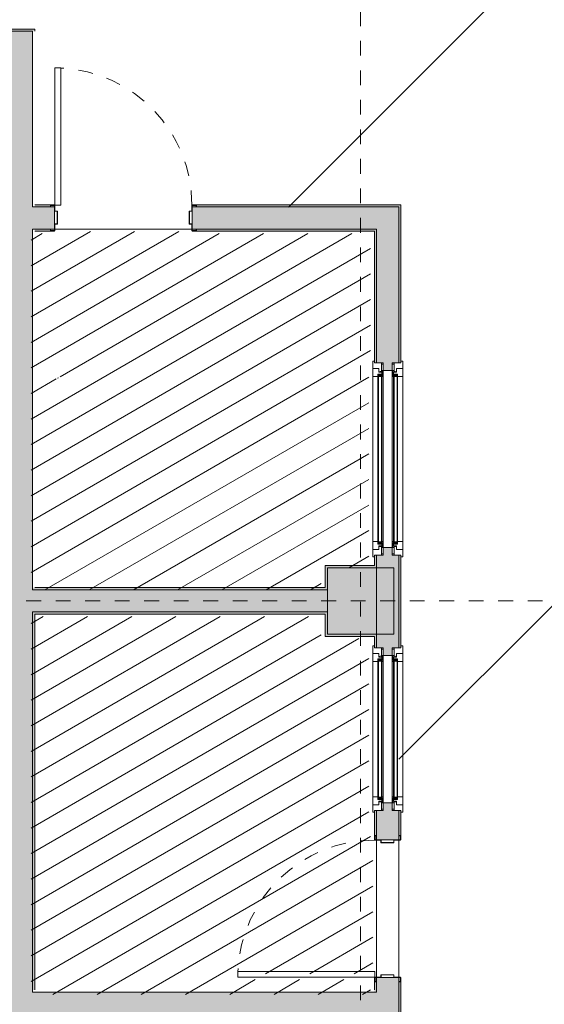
# Model space of a CAD drawing. Header units: millimetres. Extents: x 4.1 to 90.4, y -1.2 to 68.4.
# Tile 215 of 256: x 53.9 to 57.5, y 41.3 to 48. Entities that reach past the tile are written whole.
import ezdxf

# ---------------------------------------------------------------- set-up
doc = ezdxf.new("R2010")
doc.units = ezdxf.units.MM
doc.linetypes.add('Dash Dot 3_16_', pattern=[0.007938, 0.004763, -0.001587, 0, -0.001587])
doc.linetypes.add('Tiret', pattern=[0.00635, 0.003175, -0.003175])
for name, color, linetype, lineweight in [('A-DOOR', 7, 'Continuous', 5), ('A-DOOR-FRAM', 7, 'Continuous', 9), ('A-FLOR', 7, 'Continuous', 5), ('A-FLOR-PATT', 7, 'Continuous', 15), ('A-GLAZ', 7, 'Continuous', 5), ('A-WALL', 7, 'Continuous', 5), ('I-WALL', 7, 'Continuous', 5), ('S-COLS', 7, 'Continuous', 5), ('S-GRID', 7, 'Continuous', 9)]:
    doc.layers.add(name, color=color, linetype=linetype, lineweight=lineweight)
pattern_1 = [(30, (235.76847, -27.85928), (-0.075, 0.12990381), [])]

# ---------------------------------------------------------------- blocks, each defined once
blk = doc.blocks.new('MUC-ENT-EXE-GOE-M3D-TZN-TNV-V21 _Principe Piscine_-D_rvt-1-MUC-LAG-PRO-PLA-ARC-TZN-SS01-AP04B-04RP Maçonnerie')
at = {"layer": 'S-COLS', "lineweight": 5, "true_color": 0x808080}
blk.add_hatch(color=8, dxfattribs=at).paths.add_polyline_path([(-179.333, 71.639), (-179.333, 72.089), (-179.783, 72.089), (-179.783, 71.639), (-179.5502, 71.639)])
at = {"layer": 'S-COLS', "color": 7, "lineweight": 15}
for p, q in [((-179.783, 72.089), (-179.783, 71.639)), ((-179.333, 72.089), (-179.783, 72.089)), ((-179.333, 71.639), (-179.333, 72.089)), ((-179.783, 71.639), (-179.333, 71.639))]:
    blk.add_line(p, q, dxfattribs=at)
at = {"layer": 'S-GRID', "color": 8, "linetype": 'Dash Dot 3_16_', "true_color": 0x808080}
for p, q in [((-179.558, 63.1588), (-179.558, 94.4859)), ((-231.0244, 71.864), (-169.5571, 71.864))]:
    blk.add_line(p, q, dxfattribs=at)
blk = doc.blocks.new('LAG-C1030-PORTE-HM_Simple_OC-13PR_20_01 - LAG-C1030-PORTE-HM_Simple_OC-13PR_20_01-93x204-V3-MUC-LAG-PRO-PLA-ARC-TZN-SS01-AP04B-04RP Maçonnerie')
at = {"layer": 'A-DOOR', "lineweight": 9}
for p, q in [((0.465, -0.087), (0.425, -0.087)), ((0.425, -0.087), (0.425, -1.017)), ((0.465, -1.017), (0.465, -0.087)), ((0.425, -1.017), (0.465, -1.017))]:
    blk.add_line(p, q, dxfattribs=at)
at = {"layer": 'A-DOOR', "color": 176, "linetype": 'Tiret', "true_color": 0x000080}
blk.add_arc((0.465, -0.087), 0.93, 179.9692, 267.52861, dxfattribs=at)
at = {"layer": 'A-DOOR-FRAM'}
for p, q in [((-0.4942, 0.087), (-0.495, 0.0862)), ((-0.495, 0.0862), (-0.495, 0.075)), ((-0.495, 0.075), (-0.4935, 0.075)), ((-0.4658, 0.087), (-0.4942, 0.087)), ((-0.4935, 0.075), (-0.4935, 0.0855)), ((-0.4935, 0.0855), (-0.4665, 0.0855)), ((-0.4665, 0.0855), (-0.4665, 0.0405)), ((-0.465, 0.0862), (-0.4658, 0.087)), ((-0.465, 0.042), (-0.465, 0.0862)), ((0.4658, 0.087), (0.465, 0.0862)), ((0.465, 0.0862), (0.465, 0.042)), ((0.4942, 0.087), (0.4658, 0.087)), ((0.4665, 0.0405), (0.4665, 0.0855)), ((0.4665, 0.0855), (0.4935, 0.0855)), ((0.4935, 0.0855), (0.4935, 0.075)), ((0.4935, 0.075), (0.495, 0.075)), ((0.495, 0.0862), (0.4942, 0.087)), ((0.495, 0.075), (0.495, 0.0862)), ((-0.4665, 0.0405), (-0.4485, 0.0405)), ((-0.4478, 0.042), (-0.465, 0.042)), ((-0.4485, 0.0405), (-0.4485, -0.0455)), ((-0.447, 0.0412), (-0.4478, 0.042)), ((-0.447, -0.0462), (-0.447, 0.0412)), ((0.4478, 0.042), (0.447, 0.0412)), ((0.447, 0.0412), (0.447, -0.0462)), ((0.465, 0.042), (0.4478, 0.042)), ((0.4485, -0.0455), (0.4485, 0.0405)), ((0.4485, 0.0405), (0.4665, 0.0405)), ((-0.4485, -0.0455), (-0.4665, -0.0455)), ((-0.4665, -0.0455), (-0.4665, -0.0855)), ((-0.465, -0.0862), (-0.465, -0.047)), ((-0.465, -0.047), (-0.4478, -0.047)), ((-0.4478, -0.047), (-0.447, -0.0462)), ((0.447, -0.0462), (0.4478, -0.047)), ((0.4478, -0.047), (0.465, -0.047)), ((0.4665, -0.0455), (0.4485, -0.0455)), ((0.465, -0.047), (0.465, -0.0862)), ((0.4665, -0.0855), (0.4665, -0.0455)), ((-0.4935, -0.075), (-0.495, -0.075)), ((-0.495, -0.075), (-0.495, -0.0862)), ((-0.495, -0.0862), (-0.4942, -0.087)), ((-0.4942, -0.087), (-0.4658, -0.087)), ((-0.4935, -0.0855), (-0.4935, -0.075)), ((-0.4665, -0.0855), (-0.4935, -0.0855)), ((-0.4658, -0.087), (-0.465, -0.0862)), ((0.465, -0.0862), (0.4658, -0.087)), ((0.4658, -0.087), (0.4942, -0.087)), ((0.4935, -0.0855), (0.4665, -0.0855)), ((0.495, -0.075), (0.4935, -0.075)), ((0.4935, -0.075), (0.4935, -0.0855)), ((0.4942, -0.087), (0.495, -0.0862)), ((0.495, -0.0862), (0.495, -0.075))]:
    blk.add_line(p, q, dxfattribs=at)
blk = doc.blocks.new('LAG-C1020-FENÊTRE-12FT-11_00 - LAG-C1020-FENÊTRE-12FT-11_02-12482843-MUC-LAG-PRO-PLA-ARC-TZN-SS01-AP04B-04RP Maçonnerie')
at = {"layer": 'A-GLAZ', "lineweight": 13}
for p, q in [((-0.5959, 0.0395), (-0.6515, 0.0395)), ((-0.6425, 0.0525), (-0.6425, 0.0395)), ((-0.6425, 0.0395), (-0.6, 0.0395)), ((-0.6135, -0.0195), (-0.6135, 0.0225)), ((-0.6135, 0.0225), (-0.5916, 0.0225)), ((-0.5885, 0.0225), (-0.6135, 0.0225)), ((-0.6135, 0.0225), (-0.6135, -0.0195)), ((-0.6, 0.0525), (-0.6, 0.0471)), ((-0.559, 0.0525), (-0.6, 0.0525)), ((-0.6, 0.0395), (-0.6, 0.0525)), ((-0.6, 0.0471), (-0.567, 0.0471)), ((-0.5916, 0.0225), (-0.5959, 0.0395)), ((-0.576, 0.0433), (-0.5885, 0.0433)), ((-0.5885, 0.0433), (-0.5885, 0.0225)), ((-0.576, 0.0153), (-0.576, 0.0433)), ((-0.571, 0.0433), (-0.576, 0.0433)), ((-0.576, 0.0433), (-0.576, 0.0153)), ((-0.559, 0.0153), (-0.576, 0.0153)), ((-0.576, 0.0153), (-0.571, 0.0153)), ((-0.571, 0.0153), (-0.571, 0.0433)), ((0.571, 0.0433), (-0.571, 0.0433)), ((-0.571, 0.0433), (-0.571, 0.0393)), ((-0.571, 0.0393), (0.571, 0.0393)), ((0.571, 0.0193), (-0.571, 0.0193)), ((-0.571, 0.0193), (-0.571, 0.0153)), ((-0.571, 0.0153), (0.571, 0.0153)), ((-0.567, 0.0471), (-0.567, 0.0433)), ((-0.567, 0.0433), (-0.559, 0.0433)), ((-0.56, 0.0393), (-0.567, 0.0393)), ((-0.567, 0.0393), (-0.567, 0.0193)), ((-0.567, 0.0193), (-0.56, 0.0193)), ((-0.56, 0.0193), (-0.56, 0.0393)), ((-0.559, 0.0433), (-0.559, 0.0525)), ((-0.559, -0.0195), (-0.559, 0.0153)), ((0.6, 0.0525), (0.559, 0.0525)), ((0.559, 0.0525), (0.559, 0.0433)), ((0.559, 0.0433), (0.567, 0.0433)), ((0.576, 0.0153), (0.559, 0.0153)), ((0.559, 0.0153), (0.559, -0.0195)), ((0.567, 0.0393), (0.56, 0.0393)), ((0.56, 0.0393), (0.56, 0.0193)), ((0.56, 0.0193), (0.567, 0.0193)), ((0.567, 0.0433), (0.567, 0.0471)), ((0.567, 0.0471), (0.6, 0.0471)), ((0.567, 0.0193), (0.567, 0.0393)), ((0.571, 0.0433), (0.571, 0.0153)), ((0.576, 0.0433), (0.571, 0.0433)), ((0.571, 0.0393), (0.571, 0.0433)), ((0.571, 0.0153), (0.571, 0.0193)), ((0.571, 0.0153), (0.576, 0.0153)), ((0.5885, 0.0433), (0.576, 0.0433)), ((0.576, 0.0433), (0.576, 0.0153)), ((0.576, 0.0153), (0.576, 0.0433)), ((0.5885, 0.0225), (0.5885, 0.0433)), ((0.6135, 0.0225), (0.5885, 0.0225)), ((0.5959, 0.0395), (0.5916, 0.0225)), ((0.5916, 0.0225), (0.6135, 0.0225)), ((0.6515, 0.0395), (0.5959, 0.0395)), ((0.6, 0.0471), (0.6, 0.0525)), ((0.6, 0.0525), (0.6, 0.0395)), ((0.6, 0.0395), (0.6425, 0.0395)), ((0.6135, 0.0225), (0.6135, -0.0195)), ((0.6135, -0.0195), (0.6135, 0.0225)), ((0.6425, 0.0395), (0.6425, 0.0525)), ((-0.6635, -0.0075), (-0.6635, -0.0195)), ((-0.6635, -0.0195), (-0.6135, -0.0195)), ((-0.6135, -0.0195), (-0.559, -0.0195)), ((0.559, -0.0195), (0.6135, -0.0195)), ((0.6135, -0.0195), (0.6635, -0.0195)), ((0.6635, -0.0195), (0.6635, -0.0075))]:
    blk.add_line(p, q, dxfattribs=at)
at = {"layer": 'A-GLAZ'}
for p, q in [((-0.5885, 0.0395), (-0.5959, 0.0395)), ((0.559, 0.0525), (-0.559, 0.0525)), ((0.5959, 0.0395), (0.5885, 0.0395)), ((-0.559, -0.0195), (0.559, -0.0195))]:
    blk.add_line(p, q, dxfattribs=at)
blk = doc.blocks.new('LAG-C1020-FENÊTRE-12FT-11_00 - LAG-C1020-FENÊTRE-12FT-11_02-12482844-MUC-LAG-PRO-PLA-ARC-TZN-SS01-AP04B-04RP Maçonnerie')
at = {"layer": 'A-GLAZ', "lineweight": 13}
for p, q in [((-0.6635, 0.0195), (-0.6135, 0.0195)), ((-0.6635, 0.0075), (-0.6635, 0.0195)), ((-0.6135, 0.0195), (-0.6135, -0.0225)), ((-0.6135, -0.0225), (-0.6135, 0.0195)), ((-0.6135, 0.0195), (-0.559, 0.0195)), ((-0.559, 0.0195), (-0.559, -0.0153)), ((0.559, 0.0195), (0.6135, 0.0195)), ((0.559, -0.0153), (0.559, 0.0195)), ((0.6135, 0.0195), (0.6635, 0.0195)), ((0.6135, -0.0225), (0.6135, 0.0195)), ((0.6135, 0.0195), (0.6135, -0.0225)), ((0.6635, 0.0195), (0.6635, 0.0075)), ((-0.5959, -0.0395), (-0.6515, -0.0395)), ((-0.6425, -0.0525), (-0.6425, -0.0395)), ((-0.6425, -0.0395), (-0.6, -0.0395)), ((-0.6135, -0.0225), (-0.5916, -0.0225)), ((-0.5885, -0.0225), (-0.6135, -0.0225)), ((-0.6, -0.0395), (-0.6, -0.0525)), ((-0.6, -0.0471), (-0.567, -0.0471)), ((-0.6, -0.0525), (-0.6, -0.0471)), ((-0.559, -0.0525), (-0.6, -0.0525)), ((-0.5916, -0.0225), (-0.5959, -0.0395)), ((-0.5885, -0.0433), (-0.5885, -0.0225)), ((-0.576, -0.0433), (-0.5885, -0.0433)), ((-0.576, -0.0153), (-0.576, -0.0433)), ((-0.559, -0.0153), (-0.576, -0.0153)), ((-0.576, -0.0153), (-0.571, -0.0153)), ((-0.576, -0.0433), (-0.576, -0.0153)), ((-0.571, -0.0433), (-0.576, -0.0433)), ((-0.571, -0.0153), (-0.571, -0.0433)), ((-0.571, -0.0193), (-0.571, -0.0153)), ((-0.571, -0.0153), (0.571, -0.0153)), ((0.571, -0.0193), (-0.571, -0.0193)), ((-0.571, -0.0393), (0.571, -0.0393)), ((-0.571, -0.0433), (-0.571, -0.0393)), ((0.571, -0.0433), (-0.571, -0.0433)), ((-0.567, -0.0393), (-0.567, -0.0193)), ((-0.567, -0.0193), (-0.56, -0.0193)), ((-0.56, -0.0393), (-0.567, -0.0393)), ((-0.567, -0.0433), (-0.559, -0.0433)), ((-0.567, -0.0471), (-0.567, -0.0433)), ((-0.56, -0.0193), (-0.56, -0.0393)), ((-0.559, -0.0433), (-0.559, -0.0525)), ((0.576, -0.0153), (0.559, -0.0153)), ((0.559, -0.0433), (0.567, -0.0433)), ((0.559, -0.0525), (0.559, -0.0433)), ((0.6, -0.0525), (0.559, -0.0525)), ((0.56, -0.0193), (0.567, -0.0193)), ((0.56, -0.0393), (0.56, -0.0193)), ((0.567, -0.0393), (0.56, -0.0393)), ((0.567, -0.0193), (0.567, -0.0393)), ((0.567, -0.0433), (0.567, -0.0471)), ((0.567, -0.0471), (0.6, -0.0471)), ((0.571, -0.0153), (0.576, -0.0153)), ((0.571, -0.0433), (0.571, -0.0153)), ((0.571, -0.0153), (0.571, -0.0193)), ((0.571, -0.0393), (0.571, -0.0433)), ((0.576, -0.0433), (0.571, -0.0433)), ((0.576, -0.0433), (0.576, -0.0153)), ((0.576, -0.0153), (0.576, -0.0433)), ((0.5885, -0.0433), (0.576, -0.0433)), ((0.5885, -0.0225), (0.5885, -0.0433)), ((0.6135, -0.0225), (0.5885, -0.0225)), ((0.5916, -0.0225), (0.6135, -0.0225)), ((0.5959, -0.0395), (0.5916, -0.0225)), ((0.6515, -0.0395), (0.5959, -0.0395)), ((0.6, -0.0525), (0.6, -0.0395)), ((0.6, -0.0395), (0.6425, -0.0395)), ((0.6, -0.0471), (0.6, -0.0525)), ((0.6425, -0.0395), (0.6425, -0.0525))]:
    blk.add_line(p, q, dxfattribs=at)
at = {"layer": 'A-GLAZ'}
for p, q in [((-0.559, 0.0195), (0.559, 0.0195)), ((-0.5885, -0.0395), (-0.5959, -0.0395)), ((0.559, -0.0525), (-0.559, -0.0525)), ((0.5959, -0.0395), (0.5885, -0.0395))]:
    blk.add_line(p, q, dxfattribs=at)
blk = doc.blocks.new('LAG-C1020-FENÊTRE-12FT-11_00 - LAG-C1020-FENÊTRE-12FT-11_01-12500094-MUC-LAG-PRO-PLA-ARC-TZN-SS01-AP04B-04RP Maçonnerie')
at = {"layer": 'A-GLAZ', "lineweight": 13}
for p, q in [((-0.4959, 0.0395), (-0.5515, 0.0395)), ((-0.5425, 0.0525), (-0.5425, 0.0395)), ((-0.5425, 0.0395), (-0.5, 0.0395)), ((-0.5135, -0.0195), (-0.5135, 0.0225)), ((-0.5135, 0.0225), (-0.4916, 0.0225)), ((-0.4885, 0.0225), (-0.5135, 0.0225)), ((-0.5135, 0.0225), (-0.5135, -0.0195)), ((-0.5, 0.0525), (-0.5, 0.0471)), ((-0.459, 0.0525), (-0.5, 0.0525)), ((-0.5, 0.0395), (-0.5, 0.0525)), ((-0.5, 0.0471), (-0.467, 0.0471)), ((-0.4916, 0.0225), (-0.4959, 0.0395)), ((-0.476, 0.0433), (-0.4885, 0.0433)), ((-0.4885, 0.0433), (-0.4885, 0.0225)), ((-0.476, 0.0153), (-0.476, 0.0433)), ((-0.471, 0.0433), (-0.476, 0.0433)), ((-0.476, 0.0433), (-0.476, 0.0153)), ((-0.459, 0.0153), (-0.476, 0.0153)), ((-0.476, 0.0153), (-0.471, 0.0153)), ((-0.471, 0.0153), (-0.471, 0.0433)), ((0.471, 0.0433), (-0.471, 0.0433)), ((-0.471, 0.0433), (-0.471, 0.0393)), ((-0.471, 0.0393), (0.471, 0.0393)), ((0.471, 0.0193), (-0.471, 0.0193)), ((-0.471, 0.0193), (-0.471, 0.0153)), ((-0.471, 0.0153), (0.471, 0.0153)), ((-0.467, 0.0471), (-0.467, 0.0433)), ((-0.467, 0.0433), (-0.459, 0.0433)), ((-0.46, 0.0393), (-0.467, 0.0393)), ((-0.467, 0.0393), (-0.467, 0.0193)), ((-0.467, 0.0193), (-0.46, 0.0193)), ((-0.46, 0.0193), (-0.46, 0.0393)), ((-0.459, 0.0433), (-0.459, 0.0525)), ((-0.459, -0.0195), (-0.459, 0.0153)), ((0.5, 0.0525), (0.459, 0.0525)), ((0.459, 0.0525), (0.459, 0.0433)), ((0.459, 0.0433), (0.467, 0.0433)), ((0.476, 0.0153), (0.459, 0.0153)), ((0.459, 0.0153), (0.459, -0.0195)), ((0.467, 0.0393), (0.46, 0.0393)), ((0.46, 0.0393), (0.46, 0.0193)), ((0.46, 0.0193), (0.467, 0.0193)), ((0.467, 0.0433), (0.467, 0.0471)), ((0.467, 0.0471), (0.5, 0.0471)), ((0.467, 0.0193), (0.467, 0.0393)), ((0.471, 0.0433), (0.471, 0.0153)), ((0.476, 0.0433), (0.471, 0.0433)), ((0.471, 0.0393), (0.471, 0.0433)), ((0.471, 0.0153), (0.471, 0.0193)), ((0.471, 0.0153), (0.476, 0.0153)), ((0.4885, 0.0433), (0.476, 0.0433)), ((0.476, 0.0433), (0.476, 0.0153)), ((0.476, 0.0153), (0.476, 0.0433)), ((0.4885, 0.0225), (0.4885, 0.0433)), ((0.5135, 0.0225), (0.4885, 0.0225)), ((0.4959, 0.0395), (0.4916, 0.0225)), ((0.4916, 0.0225), (0.5135, 0.0225)), ((0.5515, 0.0395), (0.4959, 0.0395)), ((0.5, 0.0471), (0.5, 0.0525)), ((0.5, 0.0525), (0.5, 0.0395)), ((0.5, 0.0395), (0.5425, 0.0395)), ((0.5135, 0.0225), (0.5135, -0.0195)), ((0.5135, -0.0195), (0.5135, 0.0225)), ((0.5425, 0.0395), (0.5425, 0.0525)), ((-0.5635, -0.0075), (-0.5635, -0.0195)), ((-0.5635, -0.0195), (-0.5135, -0.0195)), ((-0.5135, -0.0195), (-0.459, -0.0195)), ((0.459, -0.0195), (0.5135, -0.0195)), ((0.5135, -0.0195), (0.5635, -0.0195)), ((0.5635, -0.0195), (0.5635, -0.0075))]:
    blk.add_line(p, q, dxfattribs=at)
at = {"layer": 'A-GLAZ'}
for p, q in [((-0.4885, 0.0395), (-0.4959, 0.0395)), ((0.459, 0.0525), (-0.459, 0.0525)), ((0.4959, 0.0395), (0.4885, 0.0395)), ((-0.459, -0.0195), (0.459, -0.0195))]:
    blk.add_line(p, q, dxfattribs=at)
blk = doc.blocks.new('LAG-C1020-FENÊTRE-12FT-11_00 - LAG-C1020-FENÊTRE-12FT-11_01-12500093-MUC-LAG-PRO-PLA-ARC-TZN-SS01-AP04B-04RP Maçonnerie')
at = {"layer": 'A-GLAZ', "lineweight": 13}
for p, q in [((-0.5635, 0.0195), (-0.5135, 0.0195)), ((-0.5635, 0.0075), (-0.5635, 0.0195)), ((-0.5135, 0.0195), (-0.5135, -0.0225)), ((-0.5135, -0.0225), (-0.5135, 0.0195)), ((-0.5135, 0.0195), (-0.459, 0.0195)), ((-0.459, 0.0195), (-0.459, -0.0153)), ((0.459, 0.0195), (0.5135, 0.0195)), ((0.459, -0.0153), (0.459, 0.0195)), ((0.5135, 0.0195), (0.5635, 0.0195)), ((0.5135, -0.0225), (0.5135, 0.0195)), ((0.5135, 0.0195), (0.5135, -0.0225)), ((0.5635, 0.0195), (0.5635, 0.0075)), ((-0.4959, -0.0395), (-0.5515, -0.0395)), ((-0.5425, -0.0525), (-0.5425, -0.0395)), ((-0.5425, -0.0395), (-0.5, -0.0395)), ((-0.5135, -0.0225), (-0.4916, -0.0225)), ((-0.4885, -0.0225), (-0.5135, -0.0225)), ((-0.5, -0.0395), (-0.5, -0.0525)), ((-0.5, -0.0471), (-0.467, -0.0471)), ((-0.5, -0.0525), (-0.5, -0.0471)), ((-0.459, -0.0525), (-0.5, -0.0525)), ((-0.4916, -0.0225), (-0.4959, -0.0395)), ((-0.4885, -0.0433), (-0.4885, -0.0225)), ((-0.476, -0.0433), (-0.4885, -0.0433)), ((-0.476, -0.0153), (-0.476, -0.0433)), ((-0.459, -0.0153), (-0.476, -0.0153)), ((-0.476, -0.0153), (-0.471, -0.0153)), ((-0.476, -0.0433), (-0.476, -0.0153)), ((-0.471, -0.0433), (-0.476, -0.0433)), ((-0.471, -0.0153), (-0.471, -0.0433)), ((-0.471, -0.0193), (-0.471, -0.0153)), ((-0.471, -0.0153), (0.471, -0.0153)), ((0.471, -0.0193), (-0.471, -0.0193)), ((-0.471, -0.0393), (0.471, -0.0393)), ((-0.471, -0.0433), (-0.471, -0.0393)), ((0.471, -0.0433), (-0.471, -0.0433)), ((-0.467, -0.0393), (-0.467, -0.0193)), ((-0.467, -0.0193), (-0.46, -0.0193)), ((-0.46, -0.0393), (-0.467, -0.0393)), ((-0.467, -0.0433), (-0.459, -0.0433)), ((-0.467, -0.0471), (-0.467, -0.0433)), ((-0.46, -0.0193), (-0.46, -0.0393)), ((-0.459, -0.0433), (-0.459, -0.0525)), ((0.476, -0.0153), (0.459, -0.0153)), ((0.459, -0.0433), (0.467, -0.0433)), ((0.459, -0.0525), (0.459, -0.0433)), ((0.5, -0.0525), (0.459, -0.0525)), ((0.46, -0.0193), (0.467, -0.0193)), ((0.46, -0.0393), (0.46, -0.0193)), ((0.467, -0.0393), (0.46, -0.0393)), ((0.467, -0.0193), (0.467, -0.0393)), ((0.467, -0.0433), (0.467, -0.0471)), ((0.467, -0.0471), (0.5, -0.0471)), ((0.471, -0.0153), (0.476, -0.0153)), ((0.471, -0.0433), (0.471, -0.0153)), ((0.471, -0.0153), (0.471, -0.0193)), ((0.471, -0.0393), (0.471, -0.0433)), ((0.476, -0.0433), (0.471, -0.0433)), ((0.476, -0.0433), (0.476, -0.0153)), ((0.476, -0.0153), (0.476, -0.0433)), ((0.4885, -0.0433), (0.476, -0.0433)), ((0.4885, -0.0225), (0.4885, -0.0433)), ((0.5135, -0.0225), (0.4885, -0.0225)), ((0.4916, -0.0225), (0.5135, -0.0225)), ((0.4959, -0.0395), (0.4916, -0.0225)), ((0.5515, -0.0395), (0.4959, -0.0395)), ((0.5, -0.0525), (0.5, -0.0395)), ((0.5, -0.0395), (0.5425, -0.0395)), ((0.5, -0.0471), (0.5, -0.0525)), ((0.5425, -0.0395), (0.5425, -0.0525))]:
    blk.add_line(p, q, dxfattribs=at)
at = {"layer": 'A-GLAZ'}
for p, q in [((-0.459, 0.0195), (0.459, 0.0195)), ((-0.4885, -0.0395), (-0.4959, -0.0395)), ((0.459, -0.0525), (-0.459, -0.0525)), ((0.4959, -0.0395), (0.4885, -0.0395))]:
    blk.add_line(p, q, dxfattribs=at)

msp = doc.modelspace()

# ---------------------------------------------------------------- block references
at = {"lineweight": 5}
msp.add_blockref('MUC-ENT-EXE-GOE-M3D-TZN-TNV-V21 _Principe Piscine_-D_rvt-1-MUC-LAG-PRO-PLA-ARC-TZN-SS01-AP04B-04RP Maçonnerie', (235.7946, -27.8436), dxfattribs=at)

# ---------------------------------------------------------------- next in the draw order: hatches: boundary and pattern name
at = {"layer": 'A-FLOR-PATT'}
h = msp.add_hatch(dxfattribs=at)
h.set_pattern_fill('ANSI31', color=2)
h.set_pattern_definition([(45, (-136.6335, -114.262), (-2.245064, 2.245064), [])])
h.paths.add_polyline_path([(63.8107, 34.5549, 0.224216), (63.0925, 34.216), (63.8107, 34.216)])
h.paths.add_polyline_path([(63.8104, 33.6649), (62.8804, 33.6649), (62.8804, 33.6399), (63.8104, 33.6399)], flags=17)
h.paths.add_polyline_path([(63.8104, 33.6799), (62.8821, 33.6799, 0.004038), (62.8813, 33.6649), (63.8104, 33.6649)], flags=17)
h.paths.add_polyline_path([(63.8107, 35.6799), (63.8107, 35.6941), (61.3807, 35.6799), (61.3807, 33.5899), (63.8107, 33.5899), (63.8107, 33.5941), (63.8107, 33.5954), (63.8097, 33.5964), (63.8104, 33.5964), (63.8104, 33.6249), (62.8804, 33.6249), (62.8804, 33.6649), (62.8804, 33.6799), (62.8813, 33.6799, -0.401668), (63.8104, 34.5699), (63.8104, 34.5841), (63.8104, 34.5999), (63.8107, 34.5999)])
h.paths.add_polyline_path([(63.8107, 34.216), (63.0925, 34.216, 0.158726), (62.8821, 33.6799), (63.8107, 33.6799)], flags=17)
h.paths.add_polyline_path([(60.4271, 36.7165), (59.5896, 36.7165), (59.5896, 36.749), (60.4271, 36.749), (60.4271, 36.7363)], flags=17)
h.paths.add_polyline_path([(58.1821, 45.8922), (58.1496, 45.8922), (58.1496, 46.6797), (58.1821, 46.6797), (58.1821, 46.0802)], flags=17)
h.paths.add_polyline_path([(49.9393, 49.368), (50.7768, 49.368), (50.7768, 49.3355), (49.9393, 49.3355), (49.9393, 49.3639)], flags=16)
h.paths.add_polyline_path([(59.6896, 35.8442), (60.4246, 35.8442), (60.4246, 36.7115), (60.4271, 36.7115), (60.4271, 36.7165), (60.4696, 36.7165), (60.4696, 36.729), (60.5196, 36.729), (60.5196, 36.749), (60.5893, 36.749), (60.5893, 38.074), (60.5196, 38.074), (60.5196, 38.094), (60.4696, 38.094), (60.4696, 38.1065), (60.4271, 38.1065), (60.4271, 38.1115), (60.4246, 38.1115), (60.4246, 38.1865), (59.6746, 38.1865), (59.6746, 42.4365), (59.7078, 42.4365), (59.7078, 44.1647), (59.5612, 44.1647), (59.5612, 44.3797), (59.5762, 44.3797), (59.5762, 45.6797), (59.5612, 45.6802), (59.5612, 45.7147), (58.1871, 45.7147), (58.1871, 45.7972), (58.1696, 45.7972), (58.1696, 45.8497), (58.1821, 45.8497), (58.1821, 45.8922), (58.1871, 45.8922), (58.1871, 45.8947), (58.5046, 45.8947), (58.5046, 49.4817), (58.0969, 49.4817), (58.0962, 49.4858), (58.0954, 49.4855), (58.0954, 49.5297), (58.0786, 49.5305), (58.0774, 49.5305), (58.0782, 49.6175), (58.0782, 49.6187), (58.0954, 49.6187), (58.0954, 49.6467), (57.1654, 49.6464), (57.1654, 49.6187), (57.1822, 49.6179), (57.1834, 49.6179), (57.1826, 49.5308), (57.1826, 49.5297), (57.1654, 49.5297), (57.1646, 49.4858), (57.1646, 49.4847), (57.1639, 49.4847), (57.1639, 49.4817), (49.9418, 49.4816), (49.9418, 49.373), (49.9393, 49.373), (49.9393, 49.368), (49.8968, 49.368), (49.8968, 49.3555), (49.8468, 49.3555), (49.8468, 49.3355), (49.0518, 49.3355), (49.0518, 49.368), (49.8443, 49.368), (49.8443, 49.373), (49.7618, 49.373), (49.7618, 49.4817), (44.2532, 49.4817), (44.2525, 49.4858), (44.2517, 49.4855), (44.2517, 49.4967), (43.3217, 49.4967), (43.3209, 49.4858), (43.3209, 49.4847), (43.3202, 49.4847), (43.3202, 49.4817), (29.0088, 49.4817), (29.0081, 49.4858), (29.0073, 49.4855), (29.0073, 49.5297), (28.9905, 49.5305), (28.9893, 49.5305), (28.9901, 49.6175), (28.9901, 49.6187), (29.0073, 49.6187), (29.0073, 49.6467), (27.5473, 49.6467), (27.5473, 49.6187), (27.5642, 49.6179), (27.5653, 49.6179), (27.5645, 49.5308), (27.5645, 49.5297), (27.5473, 49.5297), (27.5465, 49.4858), (27.5465, 49.4847), (27.5458, 49.4847), (27.5458, 49.4817), (27.2843, 49.4817), (27.2843, 55.0392), (27.2543, 55.0392), (27.2543, 55.0542), (27.2143, 55.0542), (27.2143, 55.2042), (26.3943, 55.2042), (26.3943, 55.0542), (26.3543, 55.0542), (26.3543, 55.0392), (25.9143, 55.0392), (25.9143, 51.3392), (25.2593, 51.3392), (25.2593, 51.0342), (25.2443, 51.0342), (25.2443, 50.9942), (25.0943, 50.9942), (25.0943, 50.1142), (25.2443, 50.1142), (25.2443, 50.0742), (25.2593, 50.0742), (25.2593, 47.8792), (25.2893, 47.8792), (25.2893, 47.8642), (25.3293, 47.8642), (25.3293, 48.6842), (25.3693, 48.6842), (25.3693, 47.8642), (26.1893, 47.8642), (26.1893, 47.8792), (29.2043, 47.8792), (29.2043, 47.8642), (30.1043, 47.8642), (30.1043, 47.8792), (30.4607, 47.8792), (30.4607, 47.8642), (31.3607, 47.8642), (31.3607, 47.8792), (35.791, 47.8792), (35.791, 47.8642), (36.691, 47.8642), (36.691, 47.8792), (39.9684, 47.8792), (39.9684, 47.8642), (40.8684, 47.8642), (40.8684, 47.8792), (43.9611, 47.8792), (43.9611, 47.8642), (44.8611, 47.8642), (44.8611, 47.8792), (46.4543, 47.8792), (46.4543, 47.8642), (47.3543, 47.8642), (47.3543, 47.8792), (49.7618, 47.8792), (49.7618, 47.973), (49.8443, 47.973), (49.8443, 47.978), (49.0518, 47.978), (49.0518, 48.0105), (49.8468, 48.0105), (49.8468, 47.9905), (49.8968, 47.9905), (49.8968, 47.978), (49.9393, 47.978), (49.9393, 47.973), (49.9418, 47.973), (49.9418, 47.8792), (50.9643, 47.8792), (50.9643, 47.9186), (51.9132, 47.9186), (51.9132, 47.8642), (51.9232, 47.8642), (51.9232, 47.8792), (54.002, 47.8792), (54.002, 46.6892), (54.1355, 46.6892), (54.1362, 46.6851), (54.137, 46.6847), (54.137, 46.6742), (55.067, 46.6742), (55.0678, 46.6851), (55.0678, 46.6862), (55.0685, 46.6862), (55.0685, 46.6892), (56.4846, 46.6892), (56.4849, 45.8947), (56.7871, 45.8947), (56.7871, 45.8922), (56.7921, 45.8922), (56.7921, 45.8497), (56.8046, 45.8497), (56.8046, 45.7972), (56.7871, 45.7972), (56.7871, 45.7147), (56.4846, 45.7147), (56.4846, 45.6177), (56.4966, 45.6177), (56.4966, 44.3147), (56.4846, 44.3147), (56.4849, 43.6875), (56.4966, 43.6875), (56.4966, 42.5845), (56.4846, 42.5845), (56.4846, 42.3857), (56.4804, 42.385), (56.4801, 42.3842), (56.4696, 42.3842), (56.4697, 41.4542), (56.4804, 41.4534), (56.4816, 41.4534), (56.4816, 41.4527), (56.4846, 41.4527), (56.4849, 35.8592), (58.8843, 35.8592), (58.8843, 36.7197), (59.5143, 36.7197), (59.5143, 35.8442)])
h.paths.add_polyline_path([(60.5893, 36.7115), (60.5893, 36.7165), (60.5221, 36.7165), (60.5221, 36.7115)], flags=17)
h.paths.add_polyline_path([(59.7674, 38.074), (59.5896, 38.074), (59.5896, 38.1065), (60.4271, 38.1065), (60.4271, 38.074), (59.8845, 38.074)], flags=16)
h.paths.add_polyline_path([(60.5893, 38.1065), (60.5893, 38.1115), (60.5221, 38.1115), (60.5221, 38.1065), (60.5891, 38.1065)], flags=17)
h.paths.add_polyline_path([(59.1993, 43.6647), (59.1359, 43.6707), (59.0747, 43.6885), (59.0188, 43.7168), (58.9695, 43.7543), (58.928, 43.7998), (58.895, 43.8531), (58.8723, 43.9116), (58.8608, 43.9733), (58.8608, 44.0361), (58.8743, 44.103), (58.895, 44.1562), (58.9291, 44.2108), (58.9703, 44.256), (59.0203, 44.2938), (59.0825, 44.3234), (59.1411, 44.3393), (59.2053, 44.3441), (59.264, 44.3383), (59.3239, 44.3209), (59.3799, 44.2926), (59.4291, 44.2551), (59.4707, 44.2096), (59.5037, 44.1562), (59.5264, 44.0977), (59.5379, 44.0361), (59.5379, 43.9733), (59.5264, 43.9116), (59.5037, 43.8531), (59.4696, 43.7986), (59.4284, 43.7534), (59.3783, 43.7156), (59.3161, 43.6859), (59.2618, 43.6705), (59.2044, 43.6652)], flags=16)
h.paths.add_polyline_path([(56.7962, 45.8922), (56.7921, 45.8922), (56.7921, 46.6797), (56.8246, 46.6797), (56.8246, 45.8922)], flags=16)
h.paths.add_polyline_path([(54.137, 46.6862), (54.137, 47.6162), (54.177, 47.6162), (54.177, 46.6862)], flags=16)
h.paths.add_polyline_path([(49.9418, 47.978), (49.9393, 47.978), (49.9393, 48.0105), (50.7768, 48.0105), (50.7768, 47.978), (50.364, 47.978)], flags=16)
h.paths.add_polyline_path([(56.2244, 48.2896), (56.1731, 48.2922), (56.1235, 48.3056), (56.0752, 48.3314), (56.0383, 48.3621), (56.0066, 48.4026), (55.9844, 48.4489), (55.9724, 48.4989), (55.9724, 48.5553), (55.9816, 48.6015), (56.0027, 48.6494), (56.0346, 48.6923), (56.0731, 48.726), (56.119, 48.7511), (56.1711, 48.7658), (56.2214, 48.769), (56.2731, 48.7609), (56.3218, 48.7419), (56.3652, 48.7127), (56.4029, 48.6722), (56.4294, 48.6269), (56.445, 48.5805), (56.4505, 48.5284), (56.4432, 48.4723), (56.4276, 48.427), (56.4009, 48.3831), (56.3654, 48.3459), (56.3228, 48.3172), (56.2751, 48.2981), (56.2396, 48.2922)], flags=16)
h.paths.add_polyline_path([(43.3617, 48.5547), (43.3217, 48.5547), (43.3217, 49.4847), (43.3617, 49.4847), (43.3617, 49.108)], flags=16)
h.paths.add_polyline_path([(57.1819, 49.5312), (57.1819, 49.6172), (57.1639, 49.6172), (57.165, 49.5312), (57.1654, 49.5312)], flags=17)
h.paths.add_polyline_path([(58.0789, 49.5312), (58.0969, 49.5312), (58.0969, 49.6172), (58.0789, 49.6172), (58.0789, 49.5442)], flags=17)
h.paths.add_polyline_path([(29.0073, 49.5312), (29.0088, 49.5312), (29.0088, 49.6172), (28.9908, 49.6172), (28.9908, 49.5312), (29.0047, 49.5312)], flags=17)
h.paths.add_polyline_path([(27.5638, 49.5312), (27.5638, 49.6172), (27.5458, 49.6172), (27.5458, 49.5312), (27.5473, 49.5312)], flags=17)
h.paths.add_polyline_path([(63.8107, 33.6091), (63.8224, 33.6091), (63.8224, 33.6384), (63.9874, 33.6384), (63.9874, 34.5564), (63.8224, 34.5564), (63.8107, 34.5564)])
h = msp.add_hatch(dxfattribs=at)
h.set_pattern_fill('FP_2', color=2, style=0, pattern_type=2)
h.set_pattern_definition(pattern_1)
h.paths.add_polyline_path([(54.1869, 44.0947), (55.9705, 44.0947), (55.9705, 44.2447), (56.3046, 44.2447), (56.3046, 44.3147), (56.2926, 44.3147), (56.2926, 45.6177), (56.3046, 45.6177), (56.3046, 46.5092), (55.0685, 46.5092), (55.0678, 46.5134), (55.067, 46.513), (55.067, 46.5242), (54.137, 46.5242), (54.1362, 46.5134), (54.1362, 46.5122), (54.1355, 46.5122), (54.1355, 46.5092), (54.002, 46.5092), (54.002, 44.0947)])
h.paths.add_polyline_path([(54.1911, 45.5247), (54.0875, 45.5247), (54.0875, 45.5297), (54.1075, 45.5297), (54.1075, 45.5397), (54.1475, 45.5397), (54.1475, 45.5297), (54.1875, 45.5297), (54.1875, 45.5397), (54.2275, 45.5397), (54.2275, 45.5297), (54.2675, 45.5297), (54.2675, 45.5397), (54.3075, 45.5397), (54.3075, 45.5297), (54.3275, 45.5297), (54.3275, 45.5247), (54.1941, 45.5247)])
h = msp.add_hatch(dxfattribs=at)
h.set_pattern_fill('FP_2', color=2, style=0, pattern_type=2)
h.set_pattern_definition(pattern_1)
h.paths.add_polyline_path([(56.3046, 41.3542), (56.3046, 41.4527), (56.3088, 41.4534), (56.3091, 41.4542), (56.3196, 41.4542), (56.3193, 42.3842), (56.3088, 42.385), (56.3076, 42.385), (56.3076, 42.3857), (56.3046, 42.3857), (56.3046, 42.5845), (56.2926, 42.5845), (56.2926, 43.6875), (56.3046, 43.6875), (56.3046, 43.7647), (55.9705, 43.7647), (55.9705, 43.9147), (54.002, 43.9147), (54.002, 41.3692), (53.987, 41.3692), (53.987, 41.3542), (56.1448, 41.3542)])
h.paths.add_polyline_path([(56.3046, 41.4542), (55.3776, 41.4542), (55.3776, 41.4942), (56.3076, 41.4942), (56.3076, 41.4542), (56.3059, 41.4542)])
h.paths.add_polyline_path([(55.0855, 42.6092), (55.0565, 42.6092), (55.0565, 42.6192), (55.0165, 42.6192), (55.0165, 42.6092), (54.9765, 42.6092), (54.9765, 42.6192), (54.9365, 42.6192), (54.9365, 42.6092), (54.8965, 42.6092), (54.8965, 42.6192), (54.8765, 42.6192), (54.8765, 42.6242), (55.1165, 42.6242), (55.1165, 42.6192), (55.0965, 42.6192), (55.0965, 42.6092), (55.0862, 42.6092)])
at = {"layer": 'I-WALL'}
h = msp.add_hatch(color=9, dxfattribs=at)
h.paths.add_polyline_path([(53.8588, 47.7299), (54.0131, 47.7299), (54.0131, 47.8799), (53.8588, 47.8799), (53.8588, 47.8008)])
h.paths.add_polyline_path([(51.0004, 47.7299), (51.0004, 47.8799), (47.3804, 47.8799), (47.3804, 47.7299), (50.9754, 47.7299)])
h.paths.add_polyline_path([(46.4804, 47.7299), (46.4804, 47.8799), (44.8872, 47.8799), (44.8872, 47.7299), (46.4354, 47.7299)])
h.paths.add_polyline_path([(43.9437, 47.7299), (43.9872, 47.7299), (43.9872, 47.8799), (40.8945, 47.8799), (40.8945, 47.7299), (43.9422, 47.7299)])
h.paths.add_polyline_path([(39.9495, 47.7299), (39.9945, 47.7299), (39.9945, 47.8799), (36.7171, 47.8799), (36.7171, 47.7299), (39.3874, 47.7299)])
h.paths.add_polyline_path([(34.7345, 47.7299), (35.8171, 47.7299), (35.8171, 47.8799), (31.3868, 47.8799), (31.3868, 47.7299), (34.6345, 47.7299)])
h.paths.add_polyline_path([(30.2336, 47.7299), (30.4868, 47.7299), (30.4868, 47.8799), (30.1304, 47.8799), (30.1304, 47.7299), (30.2186, 47.7299)])
h.paths.add_polyline_path([(29.1854, 47.7299), (29.2304, 47.7299), (29.2304, 47.8799), (26.2154, 47.8799), (26.2154, 47.7299), (28.6976, 47.7299)])
h.paths.add_polyline_path([(25.3154, 47.7299), (25.3154, 47.8799), (25.2704, 47.8799), (25.2704, 47.7299)])
h = msp.add_hatch(color=9, dxfattribs=at)
h.paths.add_polyline_path([(54.0281, 47.8799), (54.0281, 47.8949), (53.8588, 47.8949), (53.8588, 47.8799), (54.0131, 47.8799)])
h.paths.add_polyline_path([(49.9529, 47.8799), (51.0004, 47.8799), (51.0004, 47.8949), (49.9529, 47.8949)])
for points in [[(54.0131, 46.5399), (54.0131, 47.7299), (53.8631, 47.7299), (53.8631, 46.5399)], [(56.5107, 45.8953), (56.5107, 46.6899), (56.4957, 46.6899), (56.4957, 45.8953)], [(54.0131, 41.3699), (54.0131, 46.5399), (53.8631, 46.5399), (53.8631, 41.3699)], [(55.9966, 44.0953), (56.0116, 44.0953), (56.0116, 44.2603), (55.9966, 44.2603), (55.9966, 44.1103)], [(56.0116, 44.2453), (56.3307, 44.2453), (56.3307, 44.2603), (56.0116, 44.2603)], [(55.9966, 44.0953), (55.9966, 44.1103), (54.0131, 44.1103), (54.0131, 44.0953), (55.8332, 44.0953)], [(56.0116, 43.9453), (56.0116, 44.0953), (54.0131, 44.0953), (54.0131, 43.9453), (55.8332, 43.9453)], [(54.0131, 41.3849), (54.0281, 41.3849), (54.0281, 43.9453), (54.0131, 43.9453), (54.0131, 43.5143)], [(55.9966, 43.9303), (55.9966, 43.9453), (54.0281, 43.9453), (54.0281, 43.9303), (55.8332, 43.9303)], [(56.0116, 43.7803), (56.0116, 43.9453), (55.9966, 43.9453), (55.9966, 43.7803)], [(56.3307, 43.7803), (56.3307, 43.7953), (56.0116, 43.7953), (56.0116, 43.7803), (56.2443, 43.7803)], [(55.8332, 41.2199), (56.3457, 41.2199), (56.3457, 41.3699), (24.7119, 41.3699), (24.7119, 41.2199), (55.0109, 41.2199)]]:
    msp.add_hatch(color=9, dxfattribs=at).paths.add_polyline_path(points)
h = msp.add_hatch(color=9, dxfattribs=at)
h.paths.add_polyline_path([(56.5107, 46.6899), (56.5107, 46.7049), (55.0946, 46.7049), (55.0946, 46.6899), (56.4957, 46.6899)])
h.paths.add_polyline_path([(54.1616, 46.6899), (54.1616, 46.7049), (54.0281, 46.7049), (54.0281, 46.6899)])
h = msp.add_hatch(color=9, dxfattribs=at)
h.paths.add_polyline_path([(56.3457, 46.5399), (56.4957, 46.5399), (56.4957, 46.6899), (55.0946, 46.6899), (55.0946, 46.5399), (56.3307, 46.5399)])
h.paths.add_polyline_path([(54.0281, 46.5399), (54.1616, 46.5399), (54.1616, 46.6899), (54.0131, 46.6899), (54.0131, 46.5399)])
h = msp.add_hatch(color=9, dxfattribs=at)
h.paths.add_polyline_path([(55.8332, 46.5249), (56.3307, 46.5249), (56.3307, 46.5399), (55.0946, 46.5399), (55.0946, 46.5249)])
h.paths.add_polyline_path([(54.0281, 46.5249), (54.1616, 46.5249), (54.1616, 46.5399), (54.0281, 46.5399)])
h = msp.add_hatch(color=9, dxfattribs=at)
h.paths.add_polyline_path([(56.3307, 44.2453), (56.3457, 44.2453), (56.3457, 44.3303), (56.3307, 44.3303), (56.3307, 44.2603)])
h.paths.add_polyline_path([(56.3307, 45.6333), (56.3457, 45.6333), (56.3457, 46.5399), (56.3307, 46.5399), (56.3307, 45.6576)])
h = msp.add_hatch(color=9, dxfattribs=at)
h.paths.add_polyline_path([(56.3457, 35.8599), (56.4957, 35.8599), (56.4957, 41.4684), (56.3457, 41.4684), (56.3457, 36.0129)])
h.paths.add_polyline_path([(56.4957, 42.4014), (56.4957, 42.6001), (56.4507, 42.6001), (56.4507, 42.6516), (56.3907, 42.6516), (56.3907, 42.6001), (56.3457, 42.6001), (56.3457, 42.4014)])
h.paths.add_polyline_path([(56.3907, 43.6516), (56.4507, 43.6516), (56.4507, 43.7031), (56.4957, 43.7031), (56.4957, 44.3303), (56.4507, 44.3303), (56.4507, 44.3818), (56.3907, 44.3818), (56.3907, 44.3303), (56.3457, 44.3303), (56.3457, 43.7031), (56.3907, 43.7031)])
h.paths.add_polyline_path([(56.3907, 45.5818), (56.4507, 45.5818), (56.4507, 45.6333), (56.4957, 45.6333), (56.4957, 46.5399), (56.3457, 46.5399), (56.3457, 45.6333), (56.3907, 45.6333)])
h = msp.add_hatch(color=9, dxfattribs=at)
h.paths.add_polyline_path([(56.5107, 35.8749), (56.5107, 41.4684), (56.4957, 41.4684), (56.4957, 35.8749)])
h.paths.add_polyline_path([(56.5107, 42.4014), (56.5107, 42.6001), (56.4957, 42.6001), (56.4957, 42.4014)])
h.paths.add_polyline_path([(56.4957, 43.7031), (56.5107, 43.7031), (56.5107, 44.3303), (56.4957, 44.3303), (56.4957, 43.7822)])
h.paths.add_polyline_path([(56.5107, 45.6333), (56.5107, 45.8953), (56.4957, 45.8953), (56.4957, 45.6333)])
h = msp.add_hatch(color=9, dxfattribs=at)
h.paths.add_polyline_path([(56.3457, 41.3699), (56.3457, 41.4684), (56.3307, 41.4684), (56.3307, 41.3699)])
h.paths.add_polyline_path([(56.3307, 42.4014), (56.3457, 42.4014), (56.3457, 42.6001), (56.3307, 42.6001), (56.3307, 42.4427)])
h.paths.add_polyline_path([(56.3457, 43.7031), (56.3457, 43.7953), (56.3307, 43.7953), (56.3307, 43.7031)])

# ---------------------------------------------------------------- next in the draw order: linework, layer by layer
at = {"layer": 'A-FLOR'}
for p, q in [((54.1631, 46.5399), (55.0931, 46.5399)), ((56.3457, 41.4699), (56.3457, 42.3999)), ((56.4957, 42.3999), (56.4957, 41.4699))]:
    msp.add_line(p, q, dxfattribs=at)
at = {"layer": 'A-WALL'}
for p, q in [((54.0131, 47.8799), (53.8588, 47.8799)), ((54.1616, 46.6899), (54.0281, 46.6899)), ((56.4957, 46.6899), (55.0946, 46.6899)), ((56.4957, 46.5399), (56.4957, 46.6899)), ((54.0281, 46.5399), (54.1616, 46.5399)), ((55.0946, 46.5399), (56.3307, 46.5399)), ((56.3457, 45.6333), (56.3457, 46.5399)), ((56.4957, 45.7453), (56.4957, 45.6333)), ((56.3457, 44.2453), (56.3457, 44.3303)), ((56.4957, 44.3303), (56.4957, 43.7031)), ((56.3457, 43.7031), (56.3457, 43.7953)), ((56.3457, 42.4014), (56.3457, 42.6001)), ((56.4957, 42.6001), (56.4957, 42.4014)), ((56.3457, 41.3699), (56.3457, 41.4684)), ((56.4957, 41.4684), (56.4957, 35.8749))]:
    msp.add_line(p, q, dxfattribs=at)
at = {"layer": 'I-WALL', "lineweight": 13}
for p, q in [((54.0281, 47.8949), (53.8588, 47.8949)), ((54.0131, 46.6899), (54.0131, 47.8799)), ((54.0281, 47.8799), (54.0281, 47.8949)), ((54.1616, 46.7049), (54.0281, 46.7049)), ((54.1616, 46.5249), (54.1616, 46.7049)), ((55.0946, 46.7049), (55.0946, 46.5249)), ((56.5107, 46.7049), (55.0946, 46.7049)), ((56.5107, 45.9103), (56.5107, 46.7049)), ((54.0281, 46.6899), (54.0131, 46.6899)), ((54.0131, 46.5399), (54.0281, 46.5399)), ((54.0131, 46.5399), (54.0131, 44.0953)), ((54.0281, 46.5249), (54.1616, 46.5249)), ((55.0946, 46.5249), (56.3307, 46.5249)), ((56.3457, 46.5399), (56.3307, 46.5399)), ((56.3307, 46.5249), (56.3307, 45.6333)), ((56.4957, 46.5399), (56.4957, 45.7291)), ((56.5107, 45.6333), (56.5107, 45.9103)), ((56.3307, 45.6333), (56.3907, 45.6333)), ((56.3907, 45.6333), (56.3907, 45.5818)), ((56.3907, 45.5818), (56.4507, 45.5818)), ((56.4507, 45.5818), (56.4507, 45.6333)), ((56.4507, 45.6333), (56.5107, 45.6333)), ((56.4507, 44.3818), (56.3907, 44.3818)), ((56.3907, 44.3818), (56.3907, 44.3303)), ((56.4507, 44.3303), (56.4507, 44.3818)), ((56.3307, 44.3303), (56.3307, 44.2603)), ((56.3907, 44.3303), (56.3307, 44.3303)), ((56.5107, 44.3303), (56.4507, 44.3303)), ((56.5107, 43.7031), (56.5107, 44.3303)), ((55.9966, 44.2603), (55.9966, 44.1103)), ((56.3307, 44.2603), (55.9966, 44.2603)), ((56.0116, 43.7953), (56.0116, 44.2453)), ((56.0116, 44.2453), (56.3457, 44.2453)), ((56.3457, 44.2453), (56.3457, 43.7953)), ((55.9966, 44.1103), (54.0281, 44.1103)), ((54.0131, 44.0953), (56.0116, 44.0953)), ((54.0131, 43.9453), (54.0131, 41.3699)), ((56.0116, 43.9453), (54.0131, 43.9453)), ((54.0281, 41.3849), (54.0281, 43.9303)), ((54.0281, 43.9303), (55.9966, 43.9303)), ((55.9966, 43.9303), (55.9966, 43.7803)), ((55.9966, 43.7803), (56.3307, 43.7803)), ((56.3457, 43.7953), (56.0116, 43.7953)), ((56.3307, 43.7803), (56.3307, 43.7031)), ((56.3307, 43.7031), (56.3907, 43.7031)), ((56.3907, 43.7031), (56.3907, 43.6516)), ((56.4507, 43.6516), (56.4507, 43.7031)), ((56.4507, 43.7031), (56.5107, 43.7031)), ((56.3907, 43.6516), (56.4507, 43.6516)), ((56.4507, 42.6516), (56.3907, 42.6516)), ((56.3907, 42.6516), (56.3907, 42.6001)), ((56.4507, 42.6001), (56.4507, 42.6516)), ((56.3307, 42.6001), (56.3307, 42.4014)), ((56.3907, 42.6001), (56.3307, 42.6001)), ((56.5107, 42.6001), (56.4507, 42.6001)), ((56.5107, 42.4014), (56.5107, 42.6001)), ((56.3307, 42.4014), (56.5107, 42.4014)), ((56.3307, 41.4684), (56.3307, 41.3849)), ((56.5107, 41.4684), (56.3307, 41.4684)), ((56.5107, 35.8749), (56.5107, 41.4684)), ((54.0131, 41.3699), (56.3457, 41.3699))]:
    msp.add_line(p, q, dxfattribs=at)

# ---------------------------------------------------------------- next in the draw order: block references
at = {"layer": 'A-DOOR'}
for p, rotation in [((54.6281, 46.6149), 180), ((56.4207, 41.9349), 269.9999999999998)]:
    msp.add_blockref('LAG-C1030-PORTE-HM_Simple_OC-13PR_20_01 - LAG-C1030-PORTE-HM_Simple_OC-13PR_20_01-93x204-V3-MUC-LAG-PRO-PLA-ARC-TZN-SS01-AP04B-04RP Maçonnerie', p, dxfattribs=dict(at, rotation=rotation))
at = {"layer": 'A-GLAZ'}
for name, p, rotation in [('LAG-C1020-FENÊTRE-12FT-11_00 - LAG-C1020-FENÊTRE-12FT-11_02-12482844-MUC-LAG-PRO-PLA-ARC-TZN-SS01-AP04B-04RP Maçonnerie', (56.3382, 44.9818), 89.99999999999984), ('LAG-C1020-FENÊTRE-12FT-11_00 - LAG-C1020-FENÊTRE-12FT-11_02-12482843-MUC-LAG-PRO-PLA-ARC-TZN-SS01-AP04B-04RP Maçonnerie', (56.5032, 44.9818), 90), ('LAG-C1020-FENÊTRE-12FT-11_00 - LAG-C1020-FENÊTRE-12FT-11_01-12500093-MUC-LAG-PRO-PLA-ARC-TZN-SS01-AP04B-04RP Maçonnerie', (56.3382, 43.1516), 90), ('LAG-C1020-FENÊTRE-12FT-11_00 - LAG-C1020-FENÊTRE-12FT-11_01-12500094-MUC-LAG-PRO-PLA-ARC-TZN-SS01-AP04B-04RP Maçonnerie', (56.5032, 43.1516), 90)]:
    msp.add_blockref(name, p, dxfattribs=dict(at, rotation=rotation))

doc.saveas('drawing.dxf')
